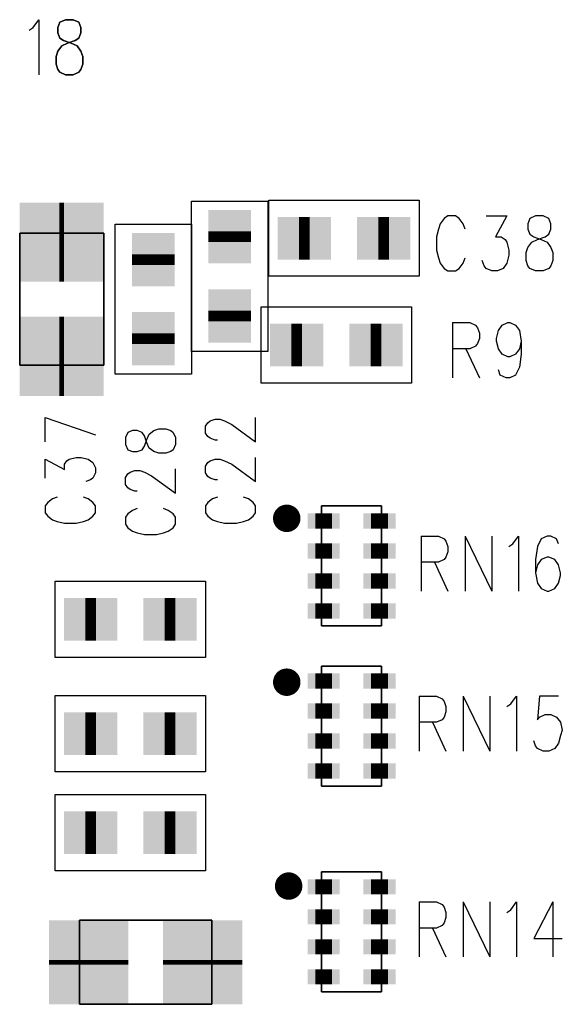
# Model space of a CAD drawing. Extents: x 12040 to 27945, y 10799 to 21199.
# Tile 19 of 42: x 18987 to 19343, y 16733 to 17379. Entities that reach past the tile are written whole.
import ezdxf

# ---------------------------------------------------------------- set-up
doc = ezdxf.new("R2010")
doc.units = 0
doc.header["$MEASUREMENT"] = 0
doc.layers.add('ASSYDWGBOT_PHO', color=7, linetype='Continuous')

msp = doc.modelspace()

# ---------------------------------------------------------------- linework, layer by layer
at = {"layer": 'ASSYDWGBOT_PHO'}
for points in [[(18996.25, 17373.831), (19000, 17378.981)], [(19000, 17378.981), (19000, 17342.89)], [(18993.75, 17372.11), (18996.25, 17373.831)], [(19100, 17161.409), (19100, 17259.84)], [(19100, 17259.84), (19150, 17259.84)], [(19150, 17259.84), (19150, 17161.409)], [(19150.789, 17210.63), (19150.789, 17260.63)], [(19150.789, 17260.63), (19249.21, 17260.63)], [(19249.21, 17260.63), (19249.21, 17210.63)], [(19265.631, 17248.52), (19263.13, 17245.081)], [(19268.129, 17250.231), (19265.631, 17248.52)], [(19273.13, 17250.231), (19268.129, 17250.231)], [(19275.631, 17248.52), (19273.13, 17250.231)], [(19278.13, 17245.081), (19275.631, 17248.52)], [(19293.131, 17250.231), (19306.881, 17250.231)], [(19306.881, 17250.231), (19299.379, 17236.481)], [(19321.88, 17248.52), (19320.629, 17245.081)], [(19325.63, 17250.231), (19321.88, 17248.52)], [(19330.629, 17250.231), (19325.63, 17250.231)], [(19334.379, 17248.52), (19330.629, 17250.231)], [(19335.63, 17245.081), (19334.379, 17248.52)], [(19049.999, 17146.41), (19049.999, 17244.841)], [(19049.999, 17244.841), (19100, 17244.841)], [(19100, 17244.841), (19100, 17146.41)], [(19261.881, 17241.64), (19260.63, 17236.481)], [(19263.13, 17245.081), (19261.881, 17241.64)], [(19279.381, 17241.64), (19278.13, 17245.081)], [(19320.629, 17245.081), (19320.629, 17241.64)], [(19320.629, 17241.64), (19321.88, 17238.199)], [(19334.379, 17238.199), (19335.63, 17241.64)], [(19335.63, 17241.64), (19335.63, 17245.081)], [(19260.63, 17236.481), (19260.63, 17227.89)], [(19299.379, 17236.481), (19303.129, 17236.481)], [(19303.129, 17236.481), (19305.63, 17234.77)], [(19305.63, 17234.77), (19306.881, 17233.049)], [(19306.881, 17233.049), (19308.13, 17227.89)], [(19320.629, 17229.61), (19323.13, 17233.049)], [(19321.88, 17238.199), (19324.381, 17236.481)], [(19323.13, 17233.049), (19326.88, 17234.77)], [(19324.381, 17236.481), (19329.38, 17234.77)], [(19326.88, 17234.77), (19331.881, 17236.481)], [(19329.38, 17234.77), (19333.13, 17233.049)], [(19331.881, 17236.481), (19334.379, 17238.199)], [(19333.13, 17233.049), (19335.63, 17229.61)], [(19260.63, 17227.89), (19261.881, 17222.731)], [(19308.13, 17227.89), (19308.13, 17224.449)], [(19319.38, 17226.17), (19320.629, 17229.61)], [(19335.63, 17229.61), (19336.88, 17226.17)], [(19261.881, 17222.731), (19263.13, 17219.299)], [(19278.13, 17219.299), (19279.381, 17222.731)], [(19291.88, 17217.581), (19290.63, 17221.02)], [(19308.13, 17224.449), (19306.881, 17219.299)], [(19319.38, 17221.02), (19319.38, 17226.17)], [(19320.629, 17217.581), (19319.38, 17221.02)], [(19336.88, 17221.02), (19335.63, 17217.581)], [(19336.88, 17226.17), (19336.88, 17221.02)], [(19263.13, 17219.299), (19265.631, 17215.86)], [(19265.631, 17215.86), (19268.129, 17214.14)], [(19268.129, 17214.14), (19273.13, 17214.14)], [(19273.13, 17214.14), (19275.631, 17215.86)], [(19275.631, 17215.86), (19278.13, 17219.299)], [(19293.131, 17215.86), (19291.88, 17217.581)], [(19296.881, 17214.14), (19293.131, 17215.86)], [(19300.631, 17214.14), (19296.881, 17214.14)], [(19304.38, 17215.86), (19300.631, 17214.14)], [(19306.881, 17219.299), (19304.38, 17215.86)], [(19321.88, 17215.86), (19320.629, 17217.581)], [(19325.63, 17214.14), (19321.88, 17215.86)], [(19330.629, 17214.14), (19325.63, 17214.14)], [(19334.379, 17215.86), (19330.629, 17214.14)], [(19335.63, 17217.581), (19334.379, 17215.86)], [(19249.21, 17210.63), (19150.789, 17210.63)], [(18987.44, 17202.709), (18987.44, 17188.54)], [(19042.561, 17202.709), (19042.561, 17188.54)], [(19145.79, 17190.63), (19244.209, 17190.63)], [(19145.79, 17140.631), (19145.79, 17190.63)], [(19244.209, 17190.63), (19244.209, 17140.631)], [(19271.25, 17180.229), (19271.25, 17144.14)], [(19271.25, 17180.229), (19282.499, 17180.229)], [(19282.499, 17180.229), (19286.249, 17178.52)], [(19286.249, 17178.52), (19287.5, 17176.8)], [(19287.5, 17176.8), (19288.75, 17173.361)], [(19299.999, 17169.92), (19301.25, 17175.079)], [(19301.25, 17175.079), (19303.749, 17178.52)], [(19303.749, 17178.52), (19307.501, 17180.229)], [(19307.501, 17180.229), (19308.75, 17180.229)], [(19308.75, 17180.229), (19312.5, 17178.52)], [(19312.5, 17178.52), (19315.001, 17175.079)], [(19315.001, 17175.079), (19316.25, 17168.2)], [(19288.75, 17169.92), (19287.5, 17166.479)], [(19288.75, 17173.361), (19288.75, 17169.92)], [(19299.999, 17168.2), (19299.999, 17169.92)], [(19282.499, 17163.05), (19271.25, 17163.05)], [(19280.001, 17163.05), (19288.75, 17144.14)], [(19286.249, 17164.77), (19282.499, 17163.05)], [(19287.5, 17166.479), (19286.249, 17164.77)], [(19301.25, 17163.05), (19299.999, 17168.2)], [(19303.749, 17159.611), (19301.25, 17163.05)], [(19315.001, 17163.05), (19312.5, 17159.611)], [(19316.25, 17168.2), (19315.001, 17163.05)], [(19316.25, 17168.2), (19316.25, 17159.611)], [(19150, 17161.409), (19100, 17161.409)], [(19307.501, 17157.89), (19303.749, 17159.611)], [(19308.75, 17157.89), (19307.501, 17157.89)], [(19312.5, 17159.611), (19308.75, 17157.89)], [(19316.25, 17159.611), (19315.001, 17151.02)], [(19302.5, 17145.861), (19301.25, 17149.3)], [(19315.001, 17151.02), (19312.5, 17145.861)], [(19100, 17146.41), (19049.999, 17146.41)], [(19306.25, 17144.14), (19302.5, 17145.861)], [(19308.75, 17144.14), (19306.25, 17144.14)], [(19312.5, 17145.861), (19308.75, 17144.14)], [(19244.209, 17140.631), (19145.79, 17140.631)], [(19004.219, 17118.01), (19037.029, 17106.649)], [(19004.219, 17102.1), (19004.219, 17118.01)], [(19112.341, 17115.74), (19115.471, 17116.88)], [(19115.471, 17116.88), (19118.589, 17116.88)], [(19118.589, 17116.88), (19121.719, 17115.74)], [(19142.031, 17102.1), (19142.031, 17118.01)], [(19075.47, 17109.381), (19078.59, 17110.51)], [(19078.59, 17110.51), (19083.281, 17110.51)], [(19083.281, 17110.51), (19086.411, 17109.381)], [(19109.221, 17112.329), (19110.781, 17114.599)], [(19109.221, 17107.78), (19109.221, 17112.329)], [(19110.781, 17114.599), (19112.341, 17115.74)], [(19121.719, 17115.74), (19126.41, 17113.47)], [(19126.41, 17113.47), (19142.031, 17102.1)], [(19058.281, 17108.24), (19056.721, 17104.83)], [(19056.721, 17104.83), (19056.721, 17100.281)], [(19061.411, 17109.381), (19058.281, 17108.24)], [(19064.529, 17109.381), (19061.411, 17109.381)], [(19067.659, 17108.24), (19064.529, 17109.381)], [(19069.22, 17105.97), (19067.659, 17108.24)], [(19070.78, 17101.419), (19069.22, 17105.97)], [(19070.78, 17103.689), (19072.34, 17107.1)], [(19072.34, 17107.1), (19075.47, 17109.381)], [(19086.411, 17109.381), (19087.971, 17108.24)], [(19087.971, 17108.24), (19089.531, 17104.83)], [(19089.531, 17104.83), (19089.531, 17100.281)], [(19110.781, 17105.511), (19109.221, 17107.78)], [(19112.341, 17104.38), (19110.781, 17105.511)], [(19115.471, 17103.239), (19112.341, 17104.38)], [(19056.721, 17100.281), (19058.281, 17096.88)], [(19067.659, 17096.88), (19069.22, 17099.15)], [(19069.22, 17099.15), (19070.78, 17103.689)], [(19072.34, 17098.009), (19070.78, 17101.419)], [(19075.47, 17095.739), (19072.34, 17098.009)], [(19089.531, 17100.281), (19087.971, 17096.88)], [(19117.029, 17103.239), (19115.471, 17103.239)], [(19019.84, 17090.74), (19024.53, 17091.881)], [(19024.53, 17091.881), (19027.66, 17091.881)], [(19027.66, 17091.881), (19032.339, 17090.74)], [(19058.281, 17096.88), (19061.411, 17095.739)], [(19061.411, 17095.739), (19064.529, 17095.739)], [(19064.529, 17095.739), (19067.659, 17096.88)], [(19078.59, 17094.601), (19075.47, 17095.739)], [(19083.281, 17094.601), (19078.59, 17094.601)], [(19086.411, 17095.739), (19083.281, 17094.601)], [(19087.971, 17096.88), (19086.411, 17095.739)], [(19142.031, 17075.97), (19142.031, 17091.881)], [(19004.219, 17078.239), (19004.219, 17090.74)], [(19004.219, 17090.74), (19016.72, 17083.92)], [(19016.72, 17087.33), (19018.28, 17089.6)], [(19016.72, 17083.92), (19016.72, 17087.33)], [(19018.28, 17089.6), (19019.84, 17090.74)], [(19032.339, 17090.74), (19035.469, 17088.47)], [(19035.469, 17088.47), (19037.029, 17085.06)], [(19037.029, 17085.06), (19037.029, 17081.65)], [(19089.531, 17068.47), (19089.531, 17084.379)], [(19109.221, 17086.189), (19110.781, 17088.47)], [(19109.221, 17081.65), (19109.221, 17086.189)], [(19110.781, 17088.47), (19112.341, 17089.6)], [(19112.341, 17089.6), (19115.471, 17090.74)], [(19115.471, 17090.74), (19118.589, 17090.74)], [(19118.589, 17090.74), (19121.719, 17089.6)], [(19121.719, 17089.6), (19126.41, 17087.33)], [(19126.41, 17087.33), (19142.031, 17075.97)], [(19035.469, 17078.239), (19033.911, 17077.101)], [(19037.029, 17081.65), (19035.469, 17078.239)], [(19056.721, 17078.69), (19058.281, 17080.971)], [(19056.721, 17074.15), (19056.721, 17078.69)], [(19058.281, 17080.971), (19059.839, 17082.1)], [(19059.839, 17082.1), (19062.969, 17083.241)], [(19062.969, 17083.241), (19066.09, 17083.241)], [(19066.09, 17083.241), (19069.22, 17082.1)], [(19069.22, 17082.1), (19073.91, 17079.83)], [(19073.91, 17079.83), (19089.531, 17068.47)], [(19110.781, 17079.38), (19109.221, 17081.65)], [(19112.341, 17078.239), (19110.781, 17079.38)], [(19115.471, 17077.101), (19112.341, 17078.239)], [(19033.911, 17077.101), (19030.781, 17075.97)], [(19058.281, 17071.88), (19056.721, 17074.15)], [(19059.839, 17070.74), (19058.281, 17071.88)], [(19117.029, 17077.101), (19115.471, 17077.101)], [(19012.03, 17065.741), (19008.909, 17064.6)], [(19032.339, 17064.6), (19029.221, 17065.741)], [(19062.969, 17069.599), (19059.839, 17070.74)], [(19064.529, 17069.599), (19062.969, 17069.599)], [(19117.029, 17065.741), (19113.911, 17064.6)], [(19137.341, 17064.6), (19134.22, 17065.741)], [(19005.779, 17062.33), (19004.219, 17060.061)], [(19004.219, 17060.061), (19004.219, 17055.51)], [(19008.909, 17064.6), (19005.779, 17062.33)], [(19035.469, 17062.33), (19032.339, 17064.6)], [(19037.029, 17060.061), (19035.469, 17062.33)], [(19037.029, 17055.51), (19037.029, 17060.061)], [(19110.781, 17062.33), (19109.221, 17060.061)], [(19109.221, 17060.061), (19109.221, 17055.51)], [(19113.911, 17064.6), (19110.781, 17062.33)], [(19140.471, 17062.33), (19137.341, 17064.6)], [(19142.031, 17060.061), (19140.471, 17062.33)], [(19142.031, 17055.51), (19142.031, 17060.061)], [(19224.689, 17059.999), (19185.31, 17059.999)], [(19004.219, 17055.51), (19005.779, 17053.24)], [(19005.779, 17053.24), (19008.909, 17050.97)], [(19032.339, 17050.97), (19035.469, 17053.24)], [(19035.469, 17053.24), (19037.029, 17055.51)], [(19058.281, 17054.831), (19056.721, 17052.561)], [(19056.721, 17052.561), (19056.721, 17048.01)], [(19061.411, 17057.1), (19058.281, 17054.831)], [(19064.529, 17058.241), (19061.411, 17057.1)], [(19084.841, 17057.1), (19081.72, 17058.241)], [(19087.971, 17054.831), (19084.841, 17057.1)], [(19089.531, 17052.561), (19087.971, 17054.831)], [(19089.531, 17048.01), (19089.531, 17052.561)], [(19109.221, 17055.51), (19110.781, 17053.24)], [(19110.781, 17053.24), (19113.911, 17050.97)], [(19137.341, 17050.97), (19140.471, 17053.24)], [(19140.471, 17053.24), (19142.031, 17055.51)], [(19008.909, 17050.97), (19012.03, 17049.829)], [(19012.03, 17049.829), (19016.72, 17048.691)], [(19016.72, 17048.691), (19024.53, 17048.691)], [(19024.53, 17048.691), (19029.221, 17049.829)], [(19029.221, 17049.829), (19032.339, 17050.97)], [(19056.721, 17048.01), (19058.281, 17045.74)], [(19058.281, 17045.74), (19061.411, 17043.47)], [(19084.841, 17043.47), (19087.971, 17045.74)], [(19087.971, 17045.74), (19089.531, 17048.01)], [(19113.911, 17050.97), (19117.029, 17049.829)], [(19117.029, 17049.829), (19121.719, 17048.691)], [(19121.719, 17048.691), (19129.53, 17048.691)], [(19129.53, 17048.691), (19134.22, 17049.829)], [(19134.22, 17049.829), (19137.341, 17050.97)], [(19061.411, 17043.47), (19064.529, 17042.33)], [(19064.529, 17042.33), (19069.22, 17041.189)], [(19069.22, 17041.189), (19077.03, 17041.189)], [(19077.03, 17041.189), (19081.72, 17042.33)], [(19081.72, 17042.33), (19084.841, 17043.47)], [(19250.629, 17040.23), (19250.629, 17004.141)], [(19250.629, 17040.23), (19261.881, 17040.23)], [(19261.881, 17040.23), (19265.631, 17038.521)], [(19279.381, 17040.23), (19279.381, 17004.141)], [(19279.381, 17040.23), (19296.881, 17004.141)], [(19296.881, 17040.23), (19296.881, 17004.141)], [(19310.631, 17035.08), (19314.381, 17040.23)], [(19314.381, 17040.23), (19314.381, 17004.141)], [(19333.13, 17040.23), (19329.38, 17038.521)], [(19335.63, 17040.23), (19333.13, 17040.23)], [(19339.38, 17038.521), (19335.63, 17040.23)], [(19265.631, 17038.521), (19266.88, 17036.8)], [(19266.88, 17036.8), (19268.129, 17033.36)], [(19268.129, 17033.36), (19268.129, 17029.921)], [(19308.13, 17033.36), (19310.631, 17035.08)], [(19326.88, 17033.36), (19325.63, 17024.771)], [(19329.38, 17038.521), (19326.88, 17033.36)], [(19340.63, 17035.08), (19339.38, 17038.521)], [(19266.88, 17026.48), (19265.631, 17024.771)], [(19268.129, 17029.921), (19266.88, 17026.48)], [(19333.13, 17026.48), (19329.38, 17024.771)], [(19334.379, 17026.48), (19333.13, 17026.48)], [(19338.131, 17024.771), (19334.379, 17026.48)], [(19261.881, 17023.05), (19250.629, 17023.05)], [(19259.38, 17023.05), (19268.129, 17004.141)], [(19265.631, 17024.771), (19261.881, 17023.05)], [(19325.63, 17024.771), (19325.63, 17016.171)], [(19326.88, 17021.33), (19325.63, 17016.171)], [(19329.38, 17024.771), (19326.88, 17021.33)], [(19340.63, 17021.33), (19338.131, 17024.771)], [(19341.881, 17016.171), (19340.63, 17021.33)], [(19325.63, 17016.171), (19326.88, 17009.3)], [(19340.63, 17009.3), (19341.881, 17014.45)], [(19341.881, 17014.45), (19341.881, 17016.171)], [(19010.79, 16960.63), (19010.79, 17010.63)], [(19010.79, 17010.63), (19109.209, 17010.63)], [(19109.209, 17010.63), (19109.209, 16960.63)], [(19326.88, 17009.3), (19329.38, 17005.859)], [(19338.131, 17005.859), (19340.63, 17009.3)], [(19329.38, 17005.859), (19333.13, 17004.141)], [(19333.13, 17004.141), (19334.379, 17004.141)], [(19334.379, 17004.141), (19338.131, 17005.859)], [(19224.689, 16981.251), (19185.31, 16981.251)], [(19109.209, 16960.63), (19010.79, 16960.63)], [(19224.689, 16955), (19185.31, 16955)], [(19010.79, 16885.63), (19010.79, 16935.631)], [(19010.79, 16935.631), (19109.209, 16935.631)], [(19109.209, 16935.631), (19109.209, 16885.63)], [(19249.38, 16935.23), (19249.38, 16899.139)], [(19249.38, 16935.23), (19260.63, 16935.23)], [(19260.63, 16935.23), (19264.38, 16933.519)], [(19264.38, 16933.519), (19265.631, 16931.801)], [(19265.631, 16931.801), (19266.88, 16928.36)], [(19278.13, 16935.23), (19278.13, 16899.139)], [(19278.13, 16935.23), (19295.63, 16899.139)], [(19295.63, 16935.23), (19295.63, 16899.139)], [(19306.881, 16928.36), (19309.38, 16930.08)], [(19309.38, 16930.08), (19313.129, 16935.23)], [(19313.129, 16935.23), (19313.129, 16899.139)], [(19328.131, 16935.23), (19326.88, 16919.769)], [(19340.63, 16935.23), (19328.131, 16935.23)], [(19266.88, 16924.919), (19265.631, 16921.48)], [(19266.88, 16928.36), (19266.88, 16924.919)], [(19328.131, 16921.48), (19331.881, 16923.201)], [(19331.881, 16923.201), (19335.63, 16923.201)], [(19335.63, 16923.201), (19339.38, 16921.48)], [(19260.63, 16918.051), (19249.38, 16918.051)], [(19258.129, 16918.051), (19266.88, 16899.139)], [(19264.38, 16919.769), (19260.63, 16918.051)], [(19265.631, 16921.48), (19264.38, 16919.769)], [(19326.88, 16919.769), (19328.131, 16921.48)], [(19339.38, 16921.48), (19341.881, 16918.051)], [(19341.881, 16918.051), (19343.13, 16912.889)], [(19343.13, 16912.889), (19341.881, 16909.451)], [(19325.63, 16902.58), (19324.381, 16906.019)], [(19340.63, 16904.301), (19338.131, 16900.86)], [(19341.881, 16909.451), (19340.63, 16904.301)], [(19326.88, 16900.86), (19325.63, 16902.58)], [(19330.629, 16899.139), (19326.88, 16900.86)], [(19334.379, 16899.139), (19330.629, 16899.139)], [(19338.131, 16900.86), (19334.379, 16899.139)], [(19109.209, 16885.63), (19010.79, 16885.63)], [(19224.689, 16876.249), (19185.31, 16876.249)], [(19010.79, 16820.629), (19010.79, 16870.63)], [(19010.79, 16870.63), (19109.209, 16870.63)], [(19109.209, 16870.63), (19109.209, 16820.629)], [(19109.209, 16820.629), (19010.79, 16820.629)], [(19224.689, 16820), (19185.31, 16820)], [(19249.38, 16800.23), (19249.38, 16764.139)], [(19249.38, 16800.23), (19260.63, 16800.23)], [(19260.63, 16800.23), (19264.38, 16798.519)], [(19278.13, 16800.23), (19278.13, 16764.139)], [(19278.13, 16800.23), (19295.63, 16764.139)], [(19295.63, 16800.23), (19295.63, 16764.139)], [(19309.38, 16795.08), (19313.129, 16800.23)], [(19313.129, 16800.23), (19313.129, 16764.139)], [(19336.88, 16800.23), (19324.381, 16776.171)], [(19336.88, 16800.23), (19336.88, 16764.139)], [(19264.38, 16798.519), (19265.631, 16796.801)], [(19265.631, 16796.801), (19266.88, 16793.36)], [(19306.881, 16793.36), (19309.38, 16795.08)], [(19077.089, 16788.179), (19062.91, 16788.179)], [(19266.88, 16789.921), (19265.631, 16786.48)], [(19266.88, 16793.36), (19266.88, 16789.921)], [(19260.63, 16783.051), (19249.38, 16783.051)], [(19258.129, 16783.051), (19266.88, 16764.139)], [(19264.38, 16784.769), (19260.63, 16783.051)], [(19265.631, 16786.48), (19264.38, 16784.769)], [(19324.381, 16776.171), (19343.13, 16776.171)], [(19224.689, 16741.249), (19185.31, 16741.249)], [(19077.089, 16733.07), (19062.91, 16733.07)]]:
    msp.add_lwpolyline(points, dxfattribs=at)
for points in [[(19013.75, 17377.27), (19012.501, 17373.831)], [(19017.5, 17378.981), (19013.75, 17377.27)], [(19022.499, 17378.981), (19017.5, 17378.981)], [(19026.251, 17377.27), (19022.499, 17378.981)], [(19027.5, 17373.831), (19026.251, 17377.27)], [(19012.501, 17373.831), (19012.501, 17370.39)], [(19012.501, 17370.39), (19013.75, 17366.949)], [(19026.251, 17366.949), (19027.5, 17370.39)], [(19027.5, 17370.39), (19027.5, 17373.831)], [(19013.75, 17366.949), (19016.251, 17365.231)], [(19014.999, 17361.799), (19018.749, 17363.52)], [(19016.251, 17365.231), (19021.25, 17363.52)], [(19018.749, 17363.52), (19023.75, 17365.231)], [(19021.25, 17363.52), (19025, 17361.799)], [(19023.75, 17365.231), (19026.251, 17366.949)], [(19011.25, 17354.919), (19012.501, 17358.36)], [(19012.501, 17358.36), (19014.999, 17361.799)], [(19025, 17361.799), (19027.5, 17358.36)], [(19027.5, 17358.36), (19028.749, 17354.919)], [(19011.25, 17349.77), (19011.25, 17354.919)], [(19012.501, 17346.331), (19011.25, 17349.77)], [(19028.749, 17349.77), (19027.5, 17346.331)], [(19028.749, 17354.919), (19028.749, 17349.77)], [(19013.75, 17344.61), (19012.501, 17346.331)], [(19017.5, 17342.89), (19013.75, 17344.61)], [(19022.499, 17342.89), (19017.5, 17342.89)], [(19026.251, 17344.61), (19022.499, 17342.89)], [(19027.5, 17346.331), (19026.251, 17344.61)], [(18987.44, 17152.321), (18987.44, 17238.93)], [(18987.44, 17238.93), (19042.561, 17238.93)], [(19042.561, 17238.93), (19042.561, 17152.321)], [(19042.561, 17152.321), (18987.44, 17152.321)], [(19185.31, 16981.251), (19185.31, 17059.999)], [(19185.31, 17059.999), (19224.689, 17059.999)], [(19224.689, 17059.999), (19224.689, 16981.251)], [(19224.689, 16981.251), (19185.31, 16981.251)], [(19185.31, 16876.249), (19185.31, 16955)], [(19185.31, 16955), (19224.689, 16955)], [(19224.689, 16955), (19224.689, 16876.249)], [(19224.689, 16876.249), (19185.31, 16876.249)], [(19185.31, 16741.249), (19185.31, 16820)], [(19185.31, 16820), (19224.689, 16820)], [(19224.689, 16820), (19224.689, 16741.249)], [(19026.69, 16733.07), (19026.69, 16788.179)], [(19026.69, 16788.179), (19113.31, 16788.179)], [(19113.31, 16788.179), (19113.31, 16733.07)], [(19224.689, 16741.249), (19185.31, 16741.249)], [(19113.31, 16733.07), (19026.69, 16733.07)]]:
    msp.add_lwpolyline(points, close=True, dxfattribs=at)
for points, const_width in [([(19013.5, 17233.03), (19016.5, 17233.03)], 52), ([(19125, 17240.129), (19125, 17233.13)], 28), ([(19125, 17240.129), (19125, 17233.13)], 28), ([(19177.5, 17235.63), (19170.5, 17235.63)], 28), ([(19177.5, 17235.63), (19170.5, 17235.63)], 28), ([(19229.5, 17235.63), (19222.5, 17235.63)], 28), ([(19229.5, 17235.63), (19222.5, 17235.63)], 28), ([(19075.001, 17225.13), (19075.001, 17218.13)], 28), ([(19075.001, 17225.13), (19075.001, 17218.13)], 28), ([(19125, 17188.129), (19125, 17181.129)], 28), ([(19125, 17188.129), (19125, 17181.129)], 28), ([(19013.5, 17158.22), (19016.5, 17158.22)], 52), ([(19075.001, 17173.13), (19075.001, 17166.13)], 28), ([(19075.001, 17173.13), (19075.001, 17166.13)], 28), ([(19165.501, 17165.63), (19172.501, 17165.63)], 28), ([(19165.501, 17165.63), (19172.501, 17165.63)], 28), ([(19217.501, 17165.63), (19224.501, 17165.63)], 28), ([(19217.501, 17165.63), (19224.501, 17165.63)], 28), ([(19181.19, 17050.15), (19192.19, 17050.15)], 10), ([(19217.81, 17050.15), (19228.809, 17050.15)], 10), ([(19181.19, 17030.47), (19192.19, 17030.47)], 10), ([(19217.81, 17030.47), (19228.809, 17030.47)], 10), ([(19181.19, 17010.78), (19192.19, 17010.78)], 10), ([(19217.81, 17010.78), (19228.809, 17010.78)], 10), ([(19037.5, 16985.63), (19030.5, 16985.63)], 28), ([(19037.5, 16985.63), (19030.5, 16985.63)], 28), ([(19089.5, 16985.63), (19082.5, 16985.63)], 28), ([(19089.5, 16985.63), (19082.5, 16985.63)], 28), ([(19181.19, 16991.1), (19192.19, 16991.1)], 10), ([(19217.81, 16991.1), (19228.809, 16991.1)], 10), ([(19181.19, 16945.15), (19192.19, 16945.15)], 10), ([(19217.81, 16945.15), (19228.809, 16945.15)], 10), ([(19181.19, 16925.47), (19192.19, 16925.47)], 10), ([(19217.81, 16925.47), (19228.809, 16925.47)], 10), ([(19037.5, 16910.629), (19030.5, 16910.629)], 28), ([(19037.5, 16910.629), (19030.5, 16910.629)], 28), ([(19089.5, 16910.629), (19082.5, 16910.629)], 28), ([(19089.5, 16910.629), (19082.5, 16910.629)], 28), ([(19181.19, 16905.781), (19192.19, 16905.781)], 10), ([(19217.81, 16905.781), (19228.809, 16905.781)], 10), ([(19181.19, 16886.101), (19192.19, 16886.101)], 10), ([(19217.81, 16886.101), (19228.809, 16886.101)], 10), ([(19037.5, 16845.631), (19030.5, 16845.631)], 28), ([(19037.5, 16845.631), (19030.5, 16845.631)], 28), ([(19089.5, 16845.631), (19082.5, 16845.631)], 28), ([(19089.5, 16845.631), (19082.5, 16845.631)], 28), ([(19181.19, 16810.15), (19192.19, 16810.15)], 10), ([(19217.81, 16810.15), (19228.809, 16810.15)], 10), ([(19181.19, 16790.47), (19192.19, 16790.47)], 10), ([(19217.81, 16790.47), (19228.809, 16790.47)], 10), ([(19032.6, 16762.131), (19032.6, 16759.13)], 52), ([(19107.401, 16762.131), (19107.401, 16759.13)], 52), ([(19181.19, 16770.781), (19192.19, 16770.781)], 10), ([(19217.81, 16770.781), (19228.809, 16770.781)], 10), ([(19181.19, 16751.101), (19192.19, 16751.101)], 10), ([(19217.81, 16751.101), (19228.809, 16751.101)], 10)]:
    msp.add_lwpolyline(points, dxfattribs=dict(at, const_width=const_width))
at = {"layer": 'ASSYDWGBOT_PHO', "const_width": 8}
for points in [[(19167.5, 17051.88, 1), (19157.499, 17051.88, 1)], [(19157.499, 17051.88, 1), (19167.5, 17051.88)], [(19167.5, 16944.38, 1), (19157.499, 16944.38, 1)], [(19157.499, 16944.38, 1), (19167.5, 16944.38)], [(19168.751, 16810.631, 1), (19158.751, 16810.631, 1)], [(19158.751, 16810.631, 1), (19168.751, 16810.631)]]:
    msp.add_lwpolyline(points, format="xyb", close=True, dxfattribs=at)
at = {"layer": 'ASSYDWGBOT_PHO'}
for points in [[(19039.5, 17259.03), (19039.5, 17207.03), (18987.5, 17259.03), (18987.5, 17207.03)], [(18990.5, 17207.03), (18990.5, 17259.03), (19042.5, 17207.03), (19042.5, 17259.03)], [(19139, 17226.129), (19111, 17226.129), (19139, 17254.129), (19111, 17254.129)], [(19139, 17226.129), (19111, 17226.129), (19139, 17254.129), (19111, 17254.129)], [(19111, 17247.13), (19139, 17247.13), (19111, 17219.13), (19139, 17219.13)], [(19111, 17247.13), (19139, 17247.13), (19111, 17219.13), (19139, 17219.13)], [(19184.5, 17249.63), (19184.5, 17221.63), (19156.5, 17249.63), (19156.5, 17221.63)], [(19184.5, 17249.63), (19184.5, 17221.63), (19156.5, 17249.63), (19156.5, 17221.63)], [(19163.5, 17221.63), (19163.5, 17249.63), (19191.5, 17221.63), (19191.5, 17249.63)], [(19163.5, 17221.63), (19163.5, 17249.63), (19191.5, 17221.63), (19191.5, 17249.63)], [(19236.5, 17249.63), (19236.5, 17221.63), (19208.5, 17249.63), (19208.5, 17221.63)], [(19236.5, 17249.63), (19236.5, 17221.63), (19208.5, 17249.63), (19208.5, 17221.63)], [(19215.5, 17221.63), (19215.5, 17249.63), (19243.5, 17221.63), (19243.5, 17249.63)], [(19215.5, 17221.63), (19215.5, 17249.63), (19243.5, 17221.63), (19243.5, 17249.63)], [(19089.001, 17211.13), (19061.001, 17211.13), (19089.001, 17239.13), (19061.001, 17239.13)], [(19089.001, 17211.13), (19061.001, 17211.13), (19089.001, 17239.13), (19061.001, 17239.13)], [(19061.001, 17232.13), (19089.001, 17232.13), (19061.001, 17204.13), (19089.001, 17204.13)], [(19061.001, 17232.13), (19089.001, 17232.13), (19061.001, 17204.13), (19089.001, 17204.13)], [(19139, 17174.129), (19111, 17174.129), (19139, 17202.129), (19111, 17202.129)], [(19139, 17174.129), (19111, 17174.129), (19139, 17202.129), (19111, 17202.129)], [(19111, 17195.129), (19139, 17195.129), (19111, 17167.129), (19139, 17167.129)], [(19111, 17195.129), (19139, 17195.129), (19111, 17167.129), (19139, 17167.129)], [(19039.5, 17184.22), (19039.5, 17132.22), (18987.5, 17184.22), (18987.5, 17132.22)], [(18990.5, 17132.22), (18990.5, 17184.22), (19042.5, 17132.22), (19042.5, 17184.22)], [(19089.001, 17159.13), (19061.001, 17159.13), (19089.001, 17187.13), (19061.001, 17187.13)], [(19089.001, 17159.13), (19061.001, 17159.13), (19089.001, 17187.13), (19061.001, 17187.13)], [(19061.001, 17180.13), (19089.001, 17180.13), (19061.001, 17152.13), (19089.001, 17152.13)], [(19061.001, 17180.13), (19089.001, 17180.13), (19061.001, 17152.13), (19089.001, 17152.13)], [(19179.501, 17179.63), (19179.501, 17151.63), (19151.501, 17179.63), (19151.501, 17151.63)], [(19179.501, 17179.63), (19179.501, 17151.63), (19151.501, 17179.63), (19151.501, 17151.63)], [(19158.501, 17151.63), (19158.501, 17179.63), (19186.501, 17151.63), (19186.501, 17179.63)], [(19158.501, 17151.63), (19158.501, 17179.63), (19186.501, 17151.63), (19186.501, 17179.63)], [(19231.501, 17179.63), (19231.501, 17151.63), (19203.501, 17179.63), (19203.501, 17151.63)], [(19231.501, 17179.63), (19231.501, 17151.63), (19203.501, 17179.63), (19203.501, 17151.63)], [(19210.501, 17151.63), (19210.501, 17179.63), (19238.501, 17151.63), (19238.501, 17179.63)], [(19210.501, 17151.63), (19210.501, 17179.63), (19238.501, 17151.63), (19238.501, 17179.63)], [(19186.19, 17055.15), (19186.19, 17045.15), (19176.19, 17055.15), (19176.19, 17045.15)], [(19187.19, 17045.15), (19187.19, 17055.15), (19197.19, 17045.15), (19197.19, 17055.15)], [(19222.81, 17055.15), (19222.81, 17045.15), (19212.81, 17055.15), (19212.81, 17045.15)], [(19223.809, 17045.15), (19223.809, 17055.15), (19233.809, 17045.15), (19233.809, 17055.15)], [(19186.19, 17035.47), (19186.19, 17025.47), (19176.19, 17035.47), (19176.19, 17025.47)], [(19187.19, 17025.47), (19187.19, 17035.47), (19197.19, 17025.47), (19197.19, 17035.47)], [(19222.81, 17035.47), (19222.81, 17025.47), (19212.81, 17035.47), (19212.81, 17025.47)], [(19223.809, 17025.47), (19223.809, 17035.47), (19233.809, 17025.47), (19233.809, 17035.47)], [(19186.19, 17015.78), (19186.19, 17005.78), (19176.19, 17015.78), (19176.19, 17005.78)], [(19187.19, 17005.78), (19187.19, 17015.78), (19197.19, 17005.78), (19197.19, 17015.78)], [(19222.81, 17015.78), (19222.81, 17005.78), (19212.81, 17015.78), (19212.81, 17005.78)], [(19223.809, 17005.78), (19223.809, 17015.78), (19233.809, 17005.78), (19233.809, 17015.78)], [(19044.5, 16999.63), (19044.5, 16971.63), (19016.5, 16999.63), (19016.5, 16971.63)], [(19044.5, 16999.63), (19044.5, 16971.63), (19016.5, 16999.63), (19016.5, 16971.63)], [(19023.5, 16971.63), (19023.5, 16999.63), (19051.5, 16971.63), (19051.5, 16999.63)], [(19023.5, 16971.63), (19023.5, 16999.63), (19051.5, 16971.63), (19051.5, 16999.63)], [(19096.5, 16999.63), (19096.5, 16971.63), (19068.5, 16999.63), (19068.5, 16971.63)], [(19096.5, 16999.63), (19096.5, 16971.63), (19068.5, 16999.63), (19068.5, 16971.63)], [(19075.5, 16971.63), (19075.5, 16999.63), (19103.5, 16971.63), (19103.5, 16999.63)], [(19075.5, 16971.63), (19075.5, 16999.63), (19103.5, 16971.63), (19103.5, 16999.63)], [(19186.19, 16996.1), (19186.19, 16986.1), (19176.19, 16996.1), (19176.19, 16986.1)], [(19187.19, 16986.1), (19187.19, 16996.1), (19197.19, 16986.1), (19197.19, 16996.1)], [(19222.81, 16996.1), (19222.81, 16986.1), (19212.81, 16996.1), (19212.81, 16986.1)], [(19223.809, 16986.1), (19223.809, 16996.1), (19233.809, 16986.1), (19233.809, 16996.1)], [(19186.19, 16950.15), (19186.19, 16940.15), (19176.19, 16950.15), (19176.19, 16940.15)], [(19187.19, 16940.15), (19187.19, 16950.15), (19197.19, 16940.15), (19197.19, 16950.15)], [(19222.81, 16950.15), (19222.81, 16940.15), (19212.81, 16950.15), (19212.81, 16940.15)], [(19223.809, 16940.15), (19223.809, 16950.15), (19233.809, 16940.15), (19233.809, 16950.15)], [(19186.19, 16930.47), (19186.19, 16920.47), (19176.19, 16930.47), (19176.19, 16920.47)], [(19187.19, 16920.47), (19187.19, 16930.47), (19197.19, 16920.47), (19197.19, 16930.47)], [(19222.81, 16930.47), (19222.81, 16920.47), (19212.81, 16930.47), (19212.81, 16920.47)], [(19223.809, 16920.47), (19223.809, 16930.47), (19233.809, 16920.47), (19233.809, 16930.47)], [(19044.5, 16924.629), (19044.5, 16896.629), (19016.5, 16924.629), (19016.5, 16896.629)], [(19044.5, 16924.629), (19044.5, 16896.629), (19016.5, 16924.629), (19016.5, 16896.629)], [(19023.5, 16896.629), (19023.5, 16924.629), (19051.5, 16896.629), (19051.5, 16924.629)], [(19023.5, 16896.629), (19023.5, 16924.629), (19051.5, 16896.629), (19051.5, 16924.629)], [(19096.5, 16924.629), (19096.5, 16896.629), (19068.5, 16924.629), (19068.5, 16896.629)], [(19096.5, 16924.629), (19096.5, 16896.629), (19068.5, 16924.629), (19068.5, 16896.629)], [(19075.5, 16896.629), (19075.5, 16924.629), (19103.5, 16896.629), (19103.5, 16924.629)], [(19075.5, 16896.629), (19075.5, 16924.629), (19103.5, 16896.629), (19103.5, 16924.629)], [(19186.19, 16910.781), (19186.19, 16900.781), (19176.19, 16910.781), (19176.19, 16900.781)], [(19187.19, 16900.781), (19187.19, 16910.781), (19197.19, 16900.781), (19197.19, 16910.781)], [(19222.81, 16910.781), (19222.81, 16900.781), (19212.81, 16910.781), (19212.81, 16900.781)], [(19223.809, 16900.781), (19223.809, 16910.781), (19233.809, 16900.781), (19233.809, 16910.781)], [(19186.19, 16891.101), (19186.19, 16881.101), (19176.19, 16891.101), (19176.19, 16881.101)], [(19187.19, 16881.101), (19187.19, 16891.101), (19197.19, 16881.101), (19197.19, 16891.101)], [(19222.81, 16891.101), (19222.81, 16881.101), (19212.81, 16891.101), (19212.81, 16881.101)], [(19223.809, 16881.101), (19223.809, 16891.101), (19233.809, 16881.101), (19233.809, 16891.101)], [(19044.5, 16859.631), (19044.5, 16831.631), (19016.5, 16859.631), (19016.5, 16831.631)], [(19044.5, 16859.631), (19044.5, 16831.631), (19016.5, 16859.631), (19016.5, 16831.631)], [(19023.5, 16831.631), (19023.5, 16859.631), (19051.5, 16831.631), (19051.5, 16859.631)], [(19023.5, 16831.631), (19023.5, 16859.631), (19051.5, 16831.631), (19051.5, 16859.631)], [(19096.5, 16859.631), (19096.5, 16831.631), (19068.5, 16859.631), (19068.5, 16831.631)], [(19096.5, 16859.631), (19096.5, 16831.631), (19068.5, 16859.631), (19068.5, 16831.631)], [(19075.5, 16831.631), (19075.5, 16859.631), (19103.5, 16831.631), (19103.5, 16859.631)], [(19075.5, 16831.631), (19075.5, 16859.631), (19103.5, 16831.631), (19103.5, 16859.631)], [(19186.19, 16815.15), (19186.19, 16805.15), (19176.19, 16815.15), (19176.19, 16805.15)], [(19187.19, 16805.15), (19187.19, 16815.15), (19197.19, 16805.15), (19197.19, 16815.15)], [(19222.81, 16815.15), (19222.81, 16805.15), (19212.81, 16815.15), (19212.81, 16805.15)], [(19223.809, 16805.15), (19223.809, 16815.15), (19233.809, 16805.15), (19233.809, 16815.15)], [(19186.19, 16795.47), (19186.19, 16785.47), (19176.19, 16795.47), (19176.19, 16785.47)], [(19187.19, 16785.47), (19187.19, 16795.47), (19197.19, 16785.47), (19197.19, 16795.47)], [(19222.81, 16795.47), (19222.81, 16785.47), (19212.81, 16795.47), (19212.81, 16785.47)], [(19223.809, 16785.47), (19223.809, 16795.47), (19233.809, 16785.47), (19233.809, 16795.47)], [(19058.6, 16736.131), (19006.6, 16736.131), (19058.6, 16788.131), (19006.6, 16788.131)], [(19133.401, 16736.131), (19081.401, 16736.131), (19133.401, 16788.131), (19081.401, 16788.131)], [(19006.6, 16785.13), (19058.6, 16785.13), (19006.6, 16733.13), (19058.6, 16733.13)], [(19081.401, 16785.13), (19133.401, 16785.13), (19081.401, 16733.13), (19133.401, 16733.13)], [(19186.19, 16775.781), (19186.19, 16765.781), (19176.19, 16775.781), (19176.19, 16765.781)], [(19187.19, 16765.781), (19187.19, 16775.781), (19197.19, 16765.781), (19197.19, 16775.781)], [(19222.81, 16775.781), (19222.81, 16765.781), (19212.81, 16775.781), (19212.81, 16765.781)], [(19223.809, 16765.781), (19223.809, 16775.781), (19233.809, 16765.781), (19233.809, 16775.781)], [(19186.19, 16756.101), (19186.19, 16746.101), (19176.19, 16756.101), (19176.19, 16746.101)], [(19187.19, 16746.101), (19187.19, 16756.101), (19197.19, 16746.101), (19197.19, 16756.101)], [(19222.81, 16756.101), (19222.81, 16746.101), (19212.81, 16756.101), (19212.81, 16746.101)], [(19223.809, 16746.101), (19223.809, 16756.101), (19233.809, 16746.101), (19233.809, 16756.101)]]:
    msp.add_solid(points, dxfattribs=at)

doc.saveas('drawing.dxf')
